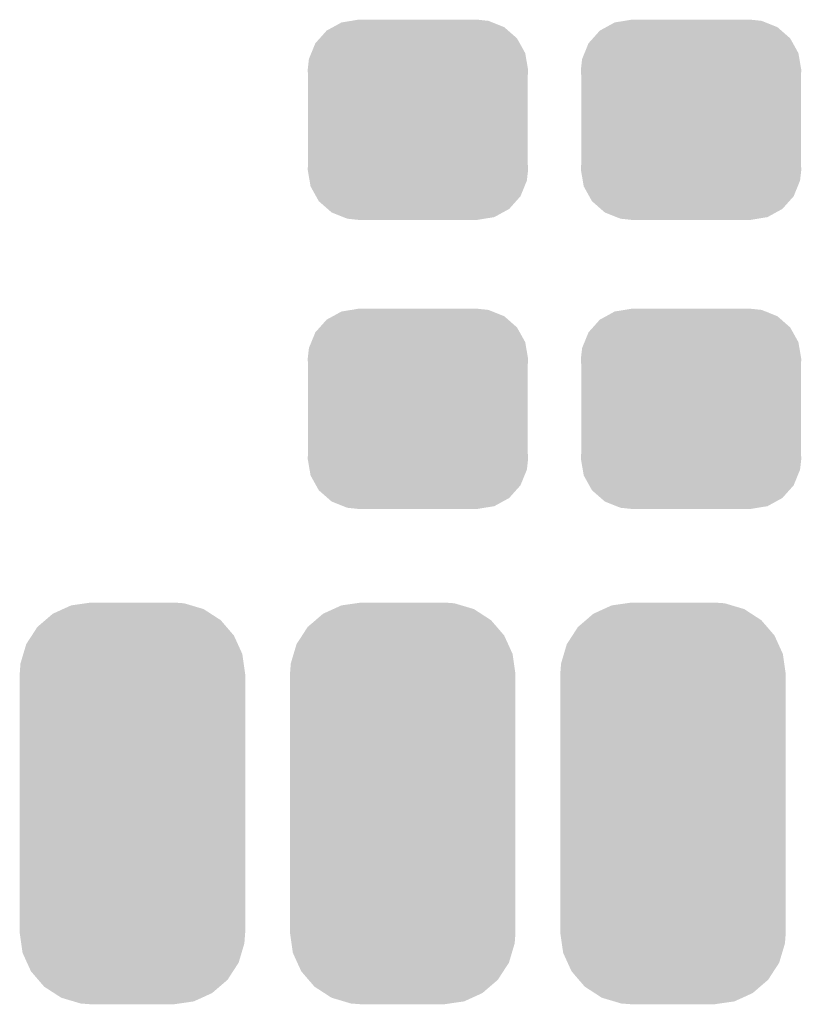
# Model space of a CAD drawing. Extents: x -0.05 to 0.95, y -0.15 to 2.1.
# Tile 21 of 35: x 0.51 to 0.62, y 0.58 to 0.72. Entities that reach past the tile are written whole.
import ezdxf

# ---------------------------------------------------------------- set-up
doc = ezdxf.new("R2010")
doc.units = 0
doc.layers.get('0').update_dxf_attribs({"linetype": 'CONTINUOUS'})
doc.layers.add('HALL_CURRENT_24_V100_GTS', color=12, linetype='CONTINUOUS')

# ---------------------------------------------------------------- blocks, each defined once
blk = doc.blocks.new('CUSTOM_76')
for points in [[(-0.01057, 0.01347), (-0.0092, 0.01369), (0.01032, 0.01347), (0.00976, 0.01369)], [(-0.0092, 0.01369), (-0.00825, 0.01385), (0.00976, 0.01369), (0.00825, 0.01385)], [(-0.01358, 0.01127), (-0.01263, 0.01234), (0.01371, 0.01127), (0.01249, 0.01234)], [(-0.01263, 0.01234), (-0.01175, 0.01282), (0.01249, 0.01234), (0.01194, 0.01282)], [(-0.01175, 0.01282), (-0.01057, 0.01347), (0.01194, 0.01282), (0.01032, 0.01347)], [(-0.01419, 0.01059), (-0.01358, 0.01127), (0.01409, 0.01059), (0.01371, 0.01127)], [(-0.01475, 0.00922), (-0.01419, 0.01059), (0.01485, 0.00922), (0.01409, 0.01059)], [(-0.01525, 0.0069), (-0.01508, 0.00841), (0.01525, 0.0069), (0.01499, 0.00841)], [(-0.01508, 0.00841), (-0.01475, 0.00922), (0.01499, 0.00841), (0.01485, 0.00922)], [(-0.0152, 0.00607), (-0.01525, 0.0069), (0.0152, 0.00607), (0.01525, 0.0069)], [(-0.0152, -0.00607), (-0.0152, 0.00607), (0.0152, -0.00607), (0.0152, 0.00607)], [(-0.01525, -0.0069), (-0.0152, -0.00607), (0.01525, -0.0069), (0.0152, -0.00607)], [(-0.01499, -0.00841), (-0.01525, -0.0069), (0.01508, -0.00841), (0.01525, -0.0069)], [(-0.01485, -0.00922), (-0.01499, -0.00841), (0.01475, -0.00922), (0.01508, -0.00841)], [(-0.01409, -0.01059), (-0.01485, -0.00922), (0.01419, -0.01059), (0.01475, -0.00922)], [(-0.01371, -0.01127), (-0.01409, -0.01059), (0.01358, -0.01127), (0.01419, -0.01059)], [(-0.01249, -0.01234), (-0.01371, -0.01127), (0.01263, -0.01234), (0.01358, -0.01127)], [(-0.01194, -0.01282), (-0.01249, -0.01234), (0.01175, -0.01282), (0.01263, -0.01234)], [(-0.01032, -0.01347), (-0.01194, -0.01282), (0.01057, -0.01347), (0.01175, -0.01282)], [(-0.00976, -0.01369), (-0.01032, -0.01347), (0.0092, -0.01369), (0.01057, -0.01347)], [(-0.00825, -0.01385), (-0.00976, -0.01369), (0.00825, -0.01385), (0.0092, -0.01369)]]:
    blk.add_solid(points)
blk = doc.blocks.new('CUSTOM_83')
for points in [[(-0.00961, 0.02689), (-0.00848, 0.0274), (0.00985, 0.02689), (0.00813, 0.0274)], [(-0.00848, 0.0274), (-0.00646, 0.02769), (0.00813, 0.0274), (0.00716, 0.02769)], [(-0.00646, 0.02769), (-0.0057, 0.0278), (0.00716, 0.02769), (0.0057, 0.0278)], [(-0.01205, 0.02536), (-0.01103, 0.02624), (0.01221, 0.02536), (0.01085, 0.02624)], [(-0.01103, 0.02624), (-0.00961, 0.02689), (0.01085, 0.02624), (0.00985, 0.02689)], [(-0.01316, 0.02441), (-0.01205, 0.02536), (0.01303, 0.02441), (0.01221, 0.02536)], [(-0.01469, 0.02205), (-0.01392, 0.02323), (0.01458, 0.02205), (0.01404, 0.02323)], [(-0.01392, 0.02323), (-0.01316, 0.02441), (0.01404, 0.02323), (0.01303, 0.02441)], [(-0.0151, 0.02068), (-0.01469, 0.02205), (0.0152, 0.02068), (0.01458, 0.02205)], [(-0.01549, 0.01936), (-0.0151, 0.02068), (0.01539, 0.01936), (0.0152, 0.02068)], [(-0.0156, 0.0179), (-0.01549, 0.01936), (0.0156, 0.0179), (0.01539, 0.01936)], [(-0.0156, -0.0179), (-0.0156, 0.0179), (0.0156, -0.0179), (0.0156, 0.0179)], [(-0.01539, -0.01936), (-0.0156, -0.0179), (0.01549, -0.01936), (0.0156, -0.0179)], [(-0.0152, -0.02068), (-0.01539, -0.01936), (0.0151, -0.02068), (0.01549, -0.01936)], [(-0.01458, -0.02205), (-0.0152, -0.02068), (0.01469, -0.02205), (0.0151, -0.02068)], [(-0.01404, -0.02323), (-0.01458, -0.02205), (0.01392, -0.02323), (0.01469, -0.02205)], [(-0.01303, -0.02441), (-0.01404, -0.02323), (0.01316, -0.02441), (0.01392, -0.02323)], [(-0.01221, -0.02536), (-0.01303, -0.02441), (0.01205, -0.02536), (0.01316, -0.02441)], [(-0.01085, -0.02624), (-0.01221, -0.02536), (0.01103, -0.02624), (0.01205, -0.02536)], [(-0.00985, -0.02689), (-0.01085, -0.02624), (0.00961, -0.02689), (0.01103, -0.02624)], [(-0.00813, -0.0274), (-0.00985, -0.02689), (0.00848, -0.0274), (0.00961, -0.02689)], [(-0.00716, -0.02769), (-0.00813, -0.0274), (0.00646, -0.02769), (0.00848, -0.0274)], [(-0.0057, -0.0278), (-0.00716, -0.02769), (0.0057, -0.0278), (0.00646, -0.02769)]]:
    blk.add_solid(points)

msp = doc.modelspace()

# ---------------------------------------------------------------- block references
at = {"layer": 'HALL_CURRENT_24_V100_GTS'}
for name, p in [('CUSTOM_76', (0.5631, 0.704)), ('CUSTOM_76', (0.6009, 0.704)), ('CUSTOM_76', (0.5631, 0.664)), ('CUSTOM_76', (0.6009, 0.664)), ('CUSTOM_83', (0.5236, 0.6094)), ('CUSTOM_83', (0.561, 0.6094)), ('CUSTOM_83', (0.5984, 0.6094))]:
    msp.add_blockref(name, p, dxfattribs=at)

doc.saveas('drawing.dxf')
